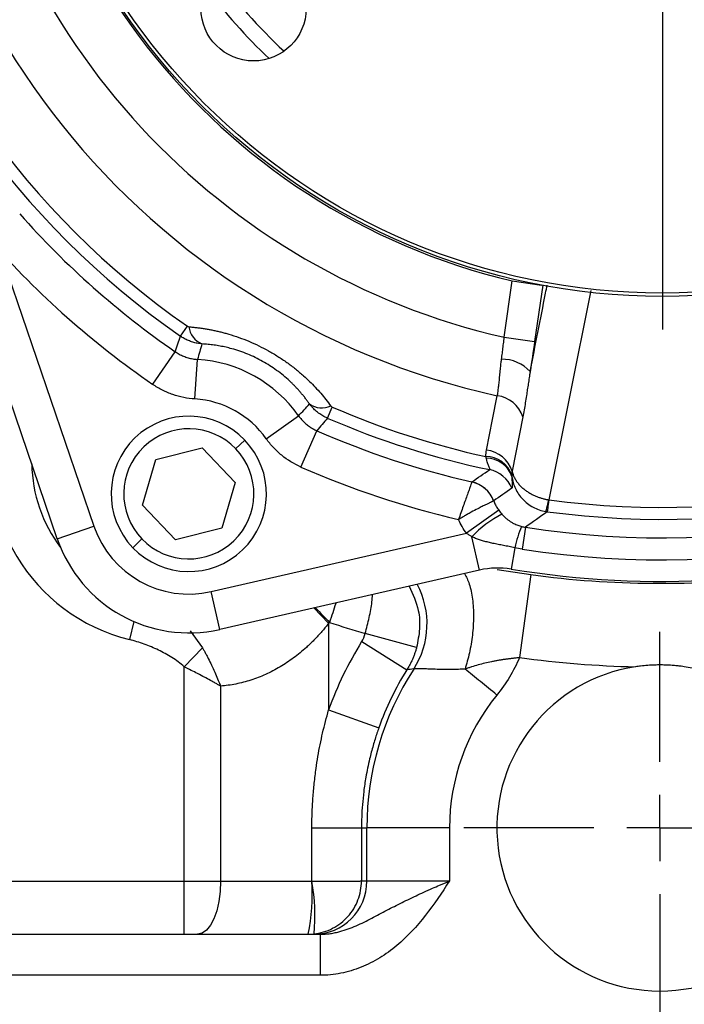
# Model space of a CAD drawing. Header units: inches. Extents: x 0.4 to 16.6, y 0.2 to 10.8.
# Tile 14 of 22: x 11.5 to 12.5, y 4.6 to 6. Entities that reach past the tile are written whole.
import ezdxf

# ---------------------------------------------------------------- set-up
doc = ezdxf.new("R2010")
doc.units = ezdxf.units.IN
doc.header["$MEASUREMENT"] = 0
doc.layers.add('SLD-0', color=7, linetype='Continuous', lineweight=25)

# ---------------------------------------------------------------- blocks, each defined once
blk = doc.blocks.new('SW_CENTERMARKSYMBOL_0')
at = {"layer": 'SLD-0', "color": 0}
for p, q in [((0, 0.1), (0, 0.2962)), ((0, 0), (0, 0.05)), ((-0.1, 0), (-0.2962, 0)), ((0, 0), (-0.05, 0)), ((0, 0), (0, -0.05)), ((0, 0), (0.05, 0)), ((0.1, 0), (0.2962, 0)), ((0, -0.1), (0, -0.2962))]:
    blk.add_line(p, q, dxfattribs=at)
blk = doc.blocks.new('SW_CENTERMARKSYMBOL_1')
at = {"layer": 'SLD-0', "color": 0}
blk.add_line((0, -0.1), (0, -1.0345), dxfattribs=at)

msp = doc.modelspace()

# ---------------------------------------------------------------- linework, layer by layer
at = {"color": 7, "linetype": 'Continuous', "lineweight": 25}
for p, q in [((11.4838, 5.6594), (11.6139, 5.2785)), ((11.5585, 5.2596), (11.4285, 5.6405)), ((12.2337, 5.5638), (12.2459, 5.649)), ((11.7446, 5.5655), (11.755, 5.5805)), ((12.2337, 5.5638), (12.2797, 5.5573)), ((11.7027, 5.4928), (11.7367, 5.5421)), ((11.7665, 5.4707), (11.7703, 5.5305)), ((11.9665, 5.4418), (11.9737, 5.4585)), ((11.8742, 5.4106), (11.9231, 5.4453)), ((12.2618, 5.4438), (12.2456, 5.3618)), ((11.9266, 5.3679), (11.9507, 5.4228)), ((11.828, 5.3955), (11.8417, 5.4086)), ((11.7072, 5.3794), (11.7773, 5.3967)), ((11.7773, 5.3967), (11.8273, 5.3447)), ((11.6872, 5.3101), (11.7072, 5.3794)), ((11.8273, 5.3447), (11.8072, 5.2754)), ((11.7372, 5.2581), (11.6872, 5.3101)), ((12.2254, 5.3027), (12.1768, 5.2678)), ((11.5585, 5.2596), (11.6139, 5.2785)), ((11.8072, 5.2754), (11.7372, 5.2581)), ((11.791, 5.1798), (12.1768, 5.2678)), ((12.2658, 5.277), (12.2607, 5.2441)), ((11.6864, 5.2593), (11.6727, 5.2461)), ((12.1964, 5.2123), (12.1849, 5.2627)), ((12.2497, 5.2461), (12.2444, 5.2138)), ((12.1964, 5.2123), (11.804, 5.1227)), ((12.2737, 5.2054), (12.2568, 5.0801)), ((11.804, 5.1227), (11.791, 5.1798)), ((11.9685, 5.132), (11.9685, 5.001)), ((12.1013, 5.0954), (12.0237, 5.1165)), ((12.0184, 5.1042), (12.0866, 5.0616)), ((11.778, 5.095), (11.7502, 5.0661)), ((11.7502, 4.7423), (11.7502, 5.0661)), ((11.8053, 5.037), (11.8053, 4.7423)), ((11.9685, 5.001), (12.0443, 4.9741)), ((11.9431, 4.8228), (12.0181, 4.8228)), ((11.9431, 4.7423), (11.9431, 4.8228)), ((12.0181, 4.8228), (12.0262, 4.8228)), ((12.0181, 4.8228), (12.0181, 4.7428)), ((12.1511, 4.8228), (12.0262, 4.8228)), ((12.0262, 4.7428), (12.0262, 4.8228)), ((12.1511, 4.8228), (12.1511, 4.7428)), ((11.0853, 4.7423), (11.7502, 4.7423)), ((11.7502, 4.6623), (11.7502, 4.7423)), ((11.7502, 4.7423), (11.8053, 4.7423)), ((11.8053, 4.7423), (11.9431, 4.7423)), ((12.0181, 4.7428), (12.0262, 4.7428)), ((12.0262, 4.7428), (12.1511, 4.7428)), ((10.9752, 4.6623), (11.9555, 4.6623)), ((11.9555, 4.6623), (11.9555, 4.6003)), ((11.9555, 4.6003), (10.9752, 4.6003))]:
    msp.add_line(p, q, dxfattribs=at)
at = {"color": 8, "linetype": 'Continuous', "lineweight": 25}
for p, q in [((12.2459, 5.649), (12.29, 5.6427)), ((12.2919, 5.6424), (12.2797, 5.5573)), ((12.3645, 5.6347), (12.3011, 5.3183)), ((12.2231, 5.2131), (12.2737, 5.2054)), ((11.9463, 5.1552), (11.9685, 5.132)), ((11.6744, 5.1345), (11.6677, 5.1072)), ((11.7595, 5.1205), (11.778, 5.095))]:
    msp.add_line(p, q, dxfattribs=at)
at = {"color": 7, "linetype": 'Continuous', "lineweight": 25, "flags": 128}
for points in [[(12.2071, 5.3936), (12.2162, 5.4395), (12.2233, 5.4756)], [(11.8053, 4.7423), (11.8046, 4.7267), (11.8026, 4.7117), (11.7994, 4.6979), (11.7951, 4.6857), (11.7898, 4.6758), (11.7838, 4.6684), (11.7773, 4.6638), (11.7705, 4.6623)]]:
    msp.add_lwpolyline(points, dxfattribs=at)
at = {"color": 7, "linetype": 'Continuous', "lineweight": 25}
for centre, radius in [((12.4726, 6.6101), 0.9845), ((12.4726, 6.6101), 0.9795), ((11.855, 6.0605), 0.0794)]:
    msp.add_circle(centre, radius, dxfattribs=at)
for centre, radius, start, end in [((12.4726, 6.6101), 1.1616, 306.0968, 257.6072), ((12.4726, 6.6101), 1.0732, 51.2011, 257.1407), ((12.4726, 6.6101), 0.9875, 306.9735, 256.7305), ((12.4726, 6.6101), 1.2732, 156.5768, 235.1272), ((12.4726, 6.6101), 1.255, 156.5768, 235.1272), ((12.4726, 6.6101), 0.8389, 216.2683, 227.0648), ((12.4726, 6.6101), 1.297, 221.5352, 235.4307), ((12.4726, 6.6101), 1.3569, 221.5352, 235.4307), ((11.7896, 5.5839), 0.0326, 187.4575, 247.2971), ((12.4726, 6.6101), 1.4149, 260.7177, 310.9863), ((11.7573, 5.3275), 0.2034, 35.388, 86.316), ((12.2302, 5.4725), 0.0582, 42.806, 90.5728), ((12.4726, 6.6101), 1.3032, 262.438, 301.266), ((12.2174, 5.4291), 0.0468, 18.2995, 82.7042), ((12.4726, 6.6101), 1.3491, 261.1845, 302.5195), ((12.4726, 6.6101), 1.3212, 262.438, 301.266), ((11.7573, 5.3275), 0.1435, 35.388, 86.316), ((11.9584, 5.4898), 0.0326, 234.4069, 294.2465), ((12.4726, 6.6101), 1.255, 246.5768, 257.7377), ((11.7572, 5.3274), 0.1173, 43.8668, 223.8668), ((12.4726, 6.6101), 1.3824, 261.1845, 302.5195), ((11.7346, 5.3762), 0.2772, 166.3272, 256.034), ((12.4726, 6.6101), 1.2732, 246.5768, 258.1727), ((11.7572, 5.3274), 0.0983, 43.8668, 223.8668), ((12.4726, 6.6101), 1.297, 246.2733, 257.1799), ((11.7572, 5.3274), 0.1173, 223.8668, 43.8668), ((11.7572, 5.3274), 0.0983, 223.8668, 43.8668), ((12.2057, 5.3419), 0.0419, 19.9221, 89.5507), ((12.2012, 5.3471), 0.0468, 18.243, 82.7581), ((12.4726, 6.6101), 1.3569, 246.2733, 256.8864), ((12.207, 5.341), 0.0402, 18.4153, 90.669), ((12.2019, 5.3184), 0.0466, 22.0531, 77.9947), ((12.1743, 5.3001), 0.0466, 21.0275, 77.0058), ((12.1743, 5.3), 0.0466, 21.1389, 77.0175), ((12.306, 5.148), 0.1668, 117.0111, 136.5739), ((11.7573, 5.3275), 0.1515, 198.852, 282.852), ((12.4343, 5.2037), 0.1895, 156.8646, 167.0659), ((11.7573, 5.3275), 0.21, 198.852, 282.852), ((12.2242, 5.0904), 0.125, 80.7177, 102.852), ((12.4689, 6.6482), 1.4559, 262.2945, 276.9242), ((11.7346, 5.3762), 0.3382, 313.7698, 314.0736), ((12.4689, 6.6482), 1.5951, 251.7648, 253.7932), ((12.4689, 4.8228), 0.5312, 148.0144, 160.3964), ((12.4689, 6.6482), 1.5824, 262.2945, 268.6653), ((12.4689, 4.8228), 0.4427, 147.166, 180), ((12.4689, 4.8228), 0.4508, 148.0144, 160.3964), ((12.4689, 4.8228), 0.2462, 98.6095, 81.3905), ((12.4689, 4.8228), 0.3178, 140.8241, 180), ((11.6441, 4.7224), 0.2996, 348.4306, 3.8097), ((11.6455, 4.6895), 0.3023, 354.9342, 10.061), ((11.9458, 4.7428), 0.0805, 270.0273, 0.0273)]:
    msp.add_arc(centre, radius, start, end, dxfattribs=at)
at = {"color": 8, "linetype": 'Continuous', "lineweight": 25}
for centre, radius, start, end in [((12.4726, 6.6101), 0.8626, 216.859, 226.4741), ((11.7346, 5.3762), 0.2147, 180.9102, 217.2035), ((11.9904, 5.1313), 0.1267, 327.3031, 28.015)]:
    msp.add_arc(centre, radius, start, end, dxfattribs=at)
for points, knots in [([(12.2729, 5.5121), (12.2807, 5.5515), (12.2892, 5.595), (12.2978, 5.6384), (12.2986, 5.6424)], [0, 0, 0, 0, 0.907758, 1, 1, 1, 1]), ([(12.1739, 5.2071), (12.1764, 5.2021), (12.1817, 5.1914), (12.1863, 5.1688), (12.1879, 5.1425), (12.1861, 5.1147), (12.1817, 5.0876), (12.1769, 5.0708), (12.1745, 5.0627)], [0, 0, 0, 0, 0.158421, 0.335404, 0.512387, 0.68463, 0.848113, 1, 1, 1, 1]), ([(12.0237, 5.1165), (12.0258, 5.1244), (12.0299, 5.1405), (12.034, 5.1612), (12.0345, 5.1717), (12.0346, 5.1754)], [0, 0, 0, 0, 0.3910447, 0.7884399, 1, 1, 1, 1]), ([(12.09, 5.188), (12.0956, 5.176), (12.1051, 5.1559), (12.1068, 5.1232), (12.1032, 5.1048), (12.1013, 5.0954)], [0, 0, 0, 0, 0.417457, 0.703537, 1, 1, 1, 1]), ([(11.9795, 5.1628), (11.9794, 5.1624), (11.9763, 5.1531), (11.973, 5.1429), (11.9698, 5.1332)], [0, 0, 0, 0, 0.040742, 1, 1, 1, 1]), ([(11.9482, 5.1556), (11.9485, 5.1553), (11.9553, 5.1483), (11.9627, 5.1406), (11.9698, 5.1332)], [0, 0, 0, 0, 0.040738, 1, 1, 1, 1])]:
    msp.add_open_spline(points, degree=3, knots=knots, dxfattribs=at)
at = {"color": 7, "linetype": 'Continuous', "lineweight": 25}
for points in [[(11.755, 5.5805), (11.7557, 5.58), (11.7565, 5.5798), (11.7573, 5.5797)], [(11.7367, 5.5421), (11.7393, 5.55), (11.7419, 5.5578), (11.7446, 5.5655)], [(11.7771, 5.5538), (11.7747, 5.5461), (11.7725, 5.5383), (11.7703, 5.5305)], [(12.2797, 5.5573), (12.2775, 5.5418), (12.2752, 5.5268), (12.2729, 5.5121)], [(11.9231, 5.4453), (11.9286, 5.4512), (11.934, 5.4572), (11.9394, 5.4633)], [(11.9718, 5.46), (11.9723, 5.4594), (11.9729, 5.4589), (11.9737, 5.4585)], [(11.9665, 5.4418), (11.9613, 5.4354), (11.956, 5.4291), (11.9507, 5.4228)], [(12.206, 5.3838), (12.2061, 5.3871), (12.2064, 5.3904), (12.2071, 5.3936)], [(12.2065, 5.3812), (12.2063, 5.382), (12.2062, 5.3829), (12.206, 5.3838)], [(12.1848, 5.3455), (12.1937, 5.3516), (12.2027, 5.3577), (12.2116, 5.3639)], [(12.2451, 5.3562), (12.2451, 5.3554), (12.2451, 5.3545), (12.2452, 5.3537)], [(12.1848, 5.3454), (12.1848, 5.3454), (12.1848, 5.3454), (12.1848, 5.3455)], [(12.2451, 5.3359), (12.236, 5.3294), (12.2269, 5.3231), (12.2178, 5.3168)], [(12.2178, 5.3168), (12.2178, 5.3168), (12.2178, 5.3168), (12.2178, 5.3168)], [(12.3011, 5.3183), (12.3011, 5.3183), (12.3011, 5.3183), (12.3011, 5.3183)], [(12.2254, 5.3027), (12.2269, 5.3006), (12.2285, 5.2985), (12.2303, 5.2966)], [(12.2987, 5.3004), (12.2877, 5.2925), (12.2768, 5.2847), (12.2658, 5.277)], [(12.2987, 5.3004), (12.298, 5.3005), (12.2972, 5.3006), (12.2964, 5.3007)], [(12.1768, 5.2678), (12.1721, 5.2743), (12.1681, 5.2813), (12.1647, 5.2886)], [(12.2601, 5.2781), (12.262, 5.2777), (12.2639, 5.2773), (12.2658, 5.277)], [(12.2607, 5.2441), (12.257, 5.2447), (12.2533, 5.2453), (12.2497, 5.2461)], [(12.0184, 5.1042), (12.0208, 5.108), (12.0226, 5.1121), (12.0237, 5.1165)], [(12.2568, 5.0801), (12.248, 5.0597), (12.2366, 5.0409), (12.2225, 5.0236)], [(12.0969, 5.0629), (12.0935, 5.0624), (12.09, 5.062), (12.0866, 5.0616)], [(11.9431, 4.7423), (11.9431, 4.7423), (11.9431, 4.7423), (11.9431, 4.7423)]]:
    msp.add_open_spline(points, degree=3, dxfattribs=at)
for points, knots in [([(11.7573, 5.5797), (11.7593, 5.5795), (11.7634, 5.5792), (11.7695, 5.5785), (11.7756, 5.5777), (11.7817, 5.5768), (11.7877, 5.5758), (11.7937, 5.5746), (11.7997, 5.5733), (11.8057, 5.5719), (11.8117, 5.5703), (11.8207, 5.5677), (11.8329, 5.5638), (11.8481, 5.5579), (11.863, 5.5511), (11.8776, 5.5435), (11.8918, 5.5351), (11.9055, 5.5259), (11.9185, 5.5161), (11.9298, 5.5064), (11.9398, 5.4972), (11.9484, 5.4884), (11.9566, 5.4793), (11.9645, 5.4698), (11.9694, 5.4633), (11.9718, 5.46)], [0, 0, 0, 0, 0.026046, 0.051795, 0.077271, 0.102498, 0.127501, 0.152307, 0.176941, 0.201432, 0.225806, 0.250093, 0.312914, 0.374965, 0.43738, 0.49952, 0.561976, 0.624715, 0.686804, 0.749671, 0.798375, 0.847544, 0.8974, 0.948152, 1, 1, 1, 1]), ([(11.7771, 5.5538), (11.7759, 5.5539), (11.7735, 5.5542), (11.77, 5.5548), (11.7665, 5.5555), (11.7631, 5.5565), (11.7598, 5.5576), (11.7565, 5.5589), (11.7534, 5.5604), (11.7503, 5.5619), (11.7474, 5.5637), (11.7455, 5.5649), (11.7446, 5.5655)], [0, 0, 0, 0, 0.102166, 0.204231, 0.306047, 0.407467, 0.508347, 0.608549, 0.707938, 0.806388, 0.903779, 1, 1, 1, 1]), ([(12.2297, 5.5307), (12.2299, 5.5322), (12.2303, 5.5353), (12.2309, 5.5399), (12.2315, 5.5446), (12.232, 5.5494), (12.2326, 5.5542), (12.2332, 5.559), (12.2336, 5.5622), (12.2337, 5.5638)], [0, 0, 0, 0, 0.140848, 0.282364, 0.424547, 0.567401, 0.710927, 0.855126, 1, 1, 1, 1]), ([(11.9394, 5.4633), (11.9384, 5.4647), (11.9365, 5.4675), (11.9334, 5.4716), (11.9302, 5.4757), (11.9269, 5.4796), (11.9236, 5.4834), (11.9202, 5.4872), (11.9167, 5.4908), (11.9132, 5.4944), (11.9048, 5.5023), (11.8906, 5.514), (11.869, 5.5279), (11.8459, 5.539), (11.8271, 5.5453), (11.8133, 5.5488), (11.8044, 5.5507), (11.7954, 5.5521), (11.7862, 5.5532), (11.7801, 5.5536), (11.7771, 5.5538)], [0, 0, 0, 0, 0.029985, 0.059389, 0.088228, 0.116518, 0.144276, 0.171519, 0.198267, 0.224541, 0.250362, 0.377764, 0.500079, 0.6224, 0.749829, 0.796594, 0.844882, 0.894811, 0.946485, 1, 1, 1, 1]), ([(11.7367, 5.5421), (11.7377, 5.5415), (11.7396, 5.5401), (11.7428, 5.5384), (11.746, 5.5367), (11.7493, 5.5353), (11.7527, 5.534), (11.7562, 5.5329), (11.7597, 5.532), (11.7632, 5.5313), (11.7668, 5.5307), (11.7691, 5.5305), (11.7703, 5.5305)], [0, 0, 0, 0, 0.0991512, 0.198867, 0.2990104, 0.3994408, 0.5000148, 0.6005875, 0.7010144, 0.8011519, 0.9008595, 1, 1, 1, 1]), ([(12.2233, 5.4756), (12.2235, 5.4766), (12.2238, 5.4786), (12.2244, 5.4818), (12.2248, 5.4852), (12.2253, 5.4888), (12.2258, 5.4926), (12.2262, 5.4967), (12.2266, 5.5011), (12.2272, 5.5073), (12.2279, 5.515), (12.2287, 5.5233), (12.2294, 5.5284), (12.2297, 5.5307)], [0, 0, 0, 0, 0.0648573, 0.1318093, 0.2008689, 0.2720479, 0.3453563, 0.4208033, 0.4983966, 0.5869288, 0.7491795, 0.8903657, 1, 1, 1, 1]), ([(12.2729, 5.5121), (12.2729, 5.512), (12.2729, 5.5119), (12.2729, 5.5117), (12.2728, 5.5114), (12.2727, 5.5107), (12.2724, 5.5093), (12.272, 5.5066), (12.2711, 5.5011), (12.27, 5.4935), (12.2686, 5.4846), (12.2672, 5.475), (12.2656, 5.4647), (12.2638, 5.454), (12.2625, 5.4472), (12.2618, 5.4438)], [0, 0, 0, 0, 0.001946, 0.003905, 0.007822, 0.015656, 0.031322, 0.062649, 0.125282, 0.250477, 0.374182, 0.50057, 0.665947, 0.832286, 1, 1, 1, 1]), ([(11.7665, 5.4707), (11.755, 5.4714), (11.7439, 5.4736), (11.7278, 5.4792), (11.7225, 5.4815), (11.7123, 5.4866), (11.7074, 5.4895), (11.7027, 5.4928)], [0, 0, 0, 0, 0.5, 0.5, 0.75, 0.75, 1, 1, 1, 1]), ([(11.9665, 5.4418), (11.9653, 5.4423), (11.963, 5.4434), (11.9597, 5.4452), (11.9565, 5.4472), (11.9533, 5.4494), (11.9502, 5.4518), (11.9473, 5.4544), (11.9445, 5.4572), (11.9418, 5.4601), (11.9402, 5.4622), (11.9394, 5.4633)], [0, 0, 0, 0, 0.106987, 0.215403, 0.325094, 0.435893, 0.547623, 0.660095, 0.773116, 0.886486, 1, 1, 1, 1]), ([(11.9231, 5.4453), (11.9238, 5.4443), (11.9252, 5.4424), (11.9275, 5.4396), (11.93, 5.437), (11.9326, 5.4345), (11.9353, 5.4321), (11.9382, 5.4299), (11.9412, 5.4278), (11.9443, 5.426), (11.9474, 5.4242), (11.9496, 5.4233), (11.9507, 5.4228)], [0, 0, 0, 0, 0.0991405, 0.1988481, 0.2989856, 0.3994125, 0.4999852, 0.6005592, 0.7009896, 0.801133, 0.9008488, 1, 1, 1, 1]), ([(11.9266, 5.3679), (11.9161, 5.3725), (11.9064, 5.3784), (11.8932, 5.3892), (11.889, 5.3931), (11.8812, 5.4015), (11.8776, 5.4059), (11.8742, 5.4106)], [0, 0, 0, 0, 0.5, 0.5, 0.75, 0.75, 1, 1, 1, 1]), ([(12.2116, 5.3639), (12.2117, 5.364), (12.2119, 5.3641), (12.2119, 5.3644), (12.2119, 5.3648), (12.2118, 5.3656), (12.2114, 5.3669), (12.2104, 5.3696), (12.209, 5.3732), (12.2077, 5.3771), (12.207, 5.3794), (12.2067, 5.3807), (12.2065, 5.3812)], [0, 0, 0, 0, 0.061487, 0.123424, 0.185952, 0.249209, 0.369664, 0.499911, 0.749496, 0.87447, 0.948491, 1, 1, 1, 1]), ([(12.2456, 5.3618), (12.2455, 5.3609), (12.2452, 5.359), (12.2451, 5.3571), (12.2451, 5.3562)], [0, 0, 0, 0, 0.483587, 1, 1, 1, 1]), ([(12.2452, 5.3537), (12.2452, 5.3529), (12.2452, 5.3514), (12.2453, 5.3493), (12.2454, 5.3474), (12.2456, 5.3456), (12.2457, 5.3439), (12.2458, 5.3423), (12.2459, 5.3406), (12.2459, 5.3389), (12.2458, 5.3374), (12.2456, 5.3364), (12.2453, 5.336), (12.2451, 5.3359)], [0, 0, 0, 0, 0.068662, 0.138147, 0.208517, 0.279838, 0.352181, 0.425617, 0.50022, 0.624867, 0.749457, 0.874372, 1, 1, 1, 1]), ([(12.2452, 5.3537), (12.246, 5.3474), (12.2479, 5.3413), (12.2535, 5.3296), (12.2571, 5.3242), (12.2662, 5.3146), (12.2715, 5.3105), (12.2833, 5.3041), (12.2897, 5.3019), (12.2964, 5.3007)], [0, 0, 0, 0, 0.25, 0.25, 0.5, 0.5, 0.75, 0.75, 1, 1, 1, 1]), ([(12.2456, 5.3618), (12.2458, 5.361), (12.2462, 5.3593), (12.247, 5.3568), (12.2479, 5.3544), (12.249, 5.352), (12.2503, 5.3496), (12.2517, 5.3473), (12.2533, 5.345), (12.2551, 5.3428), (12.2569, 5.3407), (12.2589, 5.3387), (12.2609, 5.3367), (12.2631, 5.3349), (12.2653, 5.3332), (12.2675, 5.3315), (12.2699, 5.33), (12.2722, 5.3286), (12.2746, 5.3273), (12.2769, 5.326), (12.2793, 5.3249), (12.2816, 5.3239), (12.284, 5.3229), (12.2863, 5.3221), (12.2885, 5.3213), (12.2907, 5.3207), (12.2929, 5.3201), (12.295, 5.3195), (12.2971, 5.3191), (12.2991, 5.3187), (12.3004, 5.3184), (12.3011, 5.3183)], [0, 0, 0, 0, 0.041257, 0.08254, 0.123773, 0.164883, 0.205796, 0.246442, 0.286751, 0.326657, 0.366097, 0.405012, 0.443348, 0.481054, 0.518086, 0.554404, 0.589971, 0.624759, 0.658741, 0.691896, 0.724209, 0.755667, 0.786262, 0.815989, 0.844847, 0.872837, 0.899964, 0.926234, 0.951656, 0.976241, 1, 1, 1, 1]), ([(12.1848, 5.3454), (12.1847, 5.3451), (12.1844, 5.3445), (12.1837, 5.3425), (12.1833, 5.3411), (12.1821, 5.3378), (12.1814, 5.3359), (12.1799, 5.3314), (12.179, 5.329), (12.1771, 5.3237), (12.1761, 5.3209), (12.174, 5.3149), (12.1729, 5.3118), (12.1695, 5.3022), (12.1671, 5.2954), (12.1647, 5.2886)], [0, 0, 0, 0, 0.125, 0.125, 0.25, 0.25, 0.375, 0.375, 0.5, 0.5, 0.625, 0.625, 0.75, 0.75, 1, 1, 1, 1]), ([(12.2178, 5.3168), (12.2177, 5.3167), (12.2175, 5.3167), (12.217, 5.3164), (12.2164, 5.3161), (12.2155, 5.3157), (12.2144, 5.3152), (12.2131, 5.3146), (12.2116, 5.3138), (12.2099, 5.313), (12.2079, 5.312), (12.2057, 5.311), (12.2033, 5.3098), (12.1995, 5.3079), (12.1933, 5.3047), (12.1855, 5.3005), (12.1782, 5.2964), (12.1729, 5.2934), (12.1685, 5.2908), (12.1659, 5.2893), (12.1647, 5.2886)], [0, 0, 0, 0, 0.036583, 0.074225, 0.112906, 0.152599, 0.193266, 0.234862, 0.277329, 0.320605, 0.364614, 0.409275, 0.454497, 0.500183, 0.606181, 0.749532, 0.830472, 0.898792, 0.955074, 1, 1, 1, 1]), ([(12.2178, 5.3168), (12.2182, 5.3158), (12.219, 5.3138), (12.2204, 5.3109), (12.2219, 5.3081), (12.2235, 5.3053), (12.2248, 5.3036), (12.2254, 5.3027)], [0, 0, 0, 0, 0.201286, 0.402196, 0.60246, 0.801814, 1, 1, 1, 1]), ([(12.2964, 5.3007), (12.2968, 5.3011), (12.2974, 5.3028), (12.299, 5.3089), (12.3, 5.3132), (12.3011, 5.3183)], [0, 0, 0, 0, 0.5, 0.5, 1, 1, 1, 1]), ([(12.3011, 5.3183), (12.3004, 5.313), (12.2998, 5.3087), (12.299, 5.3026), (12.2988, 5.3008), (12.2987, 5.3004)], [0, 0, 0, 0, 0.5, 0.5, 1, 1, 1, 1]), ([(12.2303, 5.2966), (12.2309, 5.2959), (12.2322, 5.2945), (12.2344, 5.2924), (12.237, 5.2901), (12.2401, 5.2876), (12.2438, 5.2851), (12.2476, 5.2829), (12.2512, 5.2812), (12.2543, 5.2799), (12.2572, 5.2789), (12.2591, 5.2784), (12.2601, 5.2781)], [0, 0, 0, 0, 0.076223, 0.159721, 0.250477, 0.374817, 0.499529, 0.638847, 0.750196, 0.838254, 0.921321, 1, 1, 1, 1]), ([(12.1849, 5.2627), (12.1835, 5.2635), (12.1807, 5.265), (12.178, 5.2669), (12.1768, 5.2678)], [0, 0, 0, 0, 0.512962, 1, 1, 1, 1]), ([(12.2497, 5.2461), (12.2468, 5.2467), (12.2411, 5.2478), (12.2328, 5.2494), (12.2247, 5.251), (12.2169, 5.2526), (12.2096, 5.2542), (12.2027, 5.256), (12.1964, 5.2579), (12.1904, 5.26), (12.1867, 5.2618), (12.1849, 5.2627)], [0, 0, 0, 0, 0.130349, 0.256718, 0.379795, 0.500262, 0.611752, 0.716942, 0.816326, 0.910462, 1, 1, 1, 1]), ([(11.9685, 5.132), (11.967, 5.1301), (11.964, 5.1263), (11.9594, 5.1207), (11.9546, 5.1154), (11.9498, 5.1102), (11.9449, 5.1051), (11.9399, 5.1003), (11.9303, 5.0914), (11.9157, 5.0794), (11.8985, 5.0679), (11.8843, 5.06), (11.8733, 5.0546), (11.8622, 5.05), (11.851, 5.046), (11.8396, 5.0427), (11.8282, 5.0401), (11.8167, 5.0381), (11.8091, 5.0374), (11.8053, 5.037)], [0, 0, 0, 0, 0.036451, 0.072567, 0.108369, 0.143877, 0.179115, 0.214105, 0.248871, 0.375301, 0.498675, 0.56173, 0.624261, 0.686473, 0.748572, 0.810768, 0.873269, 0.93628, 1, 1, 1, 1]), ([(11.7502, 5.0661), (11.7446, 5.0715), (11.7383, 5.0761), (11.7251, 5.0844), (11.7183, 5.0881), (11.7043, 5.0948), (11.6972, 5.0978), (11.6826, 5.103), (11.6752, 5.1053), (11.6677, 5.1072)], [0, 0, 0, 0, 0.25, 0.25, 0.5, 0.5, 0.75, 0.75, 1, 1, 1, 1]), ([(11.778, 5.095), (11.7787, 5.0937), (11.7803, 5.0908), (11.7828, 5.0862), (11.7862, 5.0796), (11.7895, 5.073), (11.7935, 5.0644), (11.7974, 5.0559), (11.8016, 5.046), (11.8041, 5.0399), (11.8053, 5.037)], [0, 0, 0, 0, 0.071656, 0.154902, 0.249606, 0.421309, 0.499166, 0.687921, 0.854733, 1, 1, 1, 1]), ([(12.1013, 5.0954), (12.1009, 5.0938), (12.1, 5.0907), (12.0984, 5.0859), (12.0966, 5.0811), (12.0945, 5.0762), (12.0921, 5.0713), (12.0895, 5.0664), (12.0876, 5.0632), (12.0866, 5.0616)], [0, 0, 0, 0, 0.130322, 0.265419, 0.404955, 0.548571, 0.695886, 0.846502, 1, 1, 1, 1]), ([(12.2568, 5.0801), (12.2549, 5.0799), (12.2512, 5.0795), (12.2457, 5.0788), (12.2403, 5.0781), (12.235, 5.0774), (12.2297, 5.0766), (12.2246, 5.0758), (12.2196, 5.0749), (12.2128, 5.0735), (12.2043, 5.0717), (12.1943, 5.069), (12.186, 5.0666), (12.1795, 5.0644), (12.1762, 5.0633), (12.1745, 5.0627)], [0, 0, 0, 0, 0.064899, 0.129217, 0.192866, 0.255771, 0.317864, 0.379092, 0.439413, 0.498798, 0.624814, 0.74919, 0.874565, 0.935802, 1, 1, 1, 1]), ([(11.8053, 5.037), (11.8041, 5.0377), (11.8014, 5.0392), (11.797, 5.0417), (11.7908, 5.0451), (11.7846, 5.0485), (11.7765, 5.0528), (11.7684, 5.057), (11.7589, 5.0618), (11.753, 5.0648), (11.7502, 5.0661)], [0, 0, 0, 0, 0.071366, 0.154879, 0.25054, 0.420447, 0.500911, 0.689791, 0.856152, 1, 1, 1, 1]), ([(12.1745, 5.0627), (12.1728, 5.0626), (12.1694, 5.0625), (12.1644, 5.0623), (12.1594, 5.0622), (12.1545, 5.0621), (12.1498, 5.062), (12.1421, 5.0621), (12.132, 5.0623), (12.1207, 5.0627), (12.1113, 5.0631), (12.1052, 5.0633), (12.1015, 5.0634), (12.0994, 5.0633), (12.0978, 5.0631), (12.0972, 5.063), (12.0969, 5.0629)], [0, 0, 0, 0, 0.040999, 0.082219, 0.123683, 0.165415, 0.207437, 0.249774, 0.372617, 0.500119, 0.622647, 0.75036, 0.811718, 0.873742, 0.936485, 1, 1, 1, 1]), ([(12.2225, 5.0236), (12.2142, 5.0304), (12.2058, 5.0372), (12.1896, 5.0504), (12.1818, 5.0568), (12.1745, 5.0627)], [0, 0, 0, 0, 0.5, 0.5, 1, 1, 1, 1]), ([(12.5058, 5.0662), (12.5042, 5.0665), (12.5006, 5.067), (12.4944, 5.0677), (12.4863, 5.0685), (12.4776, 5.0689), (12.4689, 5.069), (12.4602, 5.0689), (12.4505, 5.0684), (12.4408, 5.0675), (12.4346, 5.0666), (12.4321, 5.0662)], [0, 0, 0, 0, 0.065282, 0.148853, 0.250714, 0.396283, 0.500004, 0.603718, 0.749295, 0.895221, 1, 1, 1, 1]), ([(11.9431, 4.8228), (11.9431, 4.8266), (11.9432, 4.8341), (11.9435, 4.8454), (11.944, 4.8567), (11.9447, 4.868), (11.9456, 4.8792), (11.9467, 4.8904), (11.948, 4.9016), (11.9497, 4.9151), (11.9522, 4.9308), (11.9555, 4.9486), (11.9593, 4.9662), (11.9636, 4.9837), (11.9669, 4.9953), (11.9685, 5.001)], [0, 0, 0, 0, 0.062647, 0.125214, 0.187718, 0.25018, 0.312619, 0.375055, 0.437508, 0.499995, 0.600548, 0.700741, 0.800659, 0.900384, 1, 1, 1, 1]), ([(12.0443, 4.9741), (12.0433, 4.9713), (12.0413, 4.9656), (12.0385, 4.9568), (12.0356, 4.9472), (12.0329, 4.9372), (12.0289, 4.9213), (12.0248, 4.9017), (12.0214, 4.8786), (12.0194, 4.8586), (12.0183, 4.8401), (12.0182, 4.8284), (12.0181, 4.8228)], [0, 0, 0, 0, 0.056284, 0.116866, 0.181748, 0.250928, 0.317609, 0.499999, 0.641167, 0.771557, 0.891168, 1, 1, 1, 1]), ([(11.9431, 4.7423), (11.9444, 4.7423), (11.9471, 4.7423), (11.951, 4.7423), (11.955, 4.7423), (11.9589, 4.7423), (11.9629, 4.7423), (11.9668, 4.7424), (11.9706, 4.7424), (11.9744, 4.7424), (11.9781, 4.7424), (11.9818, 4.7424), (11.9854, 4.7424), (11.9888, 4.7424), (11.9921, 4.7425), (11.9954, 4.7425), (11.9986, 4.7425), (12.0018, 4.7425), (12.0051, 4.7426), (12.0082, 4.7426), (12.0111, 4.7426), (12.0138, 4.7427), (12.0159, 4.7427), (12.0175, 4.7428), (12.0179, 4.7428), (12.0181, 4.7428)], [0, 0, 0, 0, 0.033618, 0.067559, 0.101823, 0.13641, 0.17132, 0.206553, 0.242109, 0.277987, 0.314189, 0.350714, 0.387562, 0.424733, 0.462227, 0.500044, 0.539736, 0.583394, 0.631017, 0.682604, 0.738157, 0.797673, 0.861152, 0.928595, 1, 1, 1, 1]), ([(11.9466, 4.6628), (11.9563, 4.6639), (11.9658, 4.6668), (11.9832, 4.6758), (11.9911, 4.6818), (12.0041, 4.6964), (12.0093, 4.7049), (12.0163, 4.7232), (12.0181, 4.733), (12.0181, 4.7428)], [0, 0, 0, 0, 0.25, 0.25, 0.5, 0.5, 0.75, 0.75, 1, 1, 1, 1]), ([(11.9555, 4.6623), (11.9568, 4.6623), (11.9595, 4.6624), (11.9634, 4.6626), (11.9673, 4.6629), (11.9711, 4.6634), (11.9748, 4.664), (11.9785, 4.6648), (11.9853, 4.6663), (11.9951, 4.6691), (12.0073, 4.6738), (12.0192, 4.6792), (12.0345, 4.6869), (12.0534, 4.697), (12.0724, 4.7069), (12.0882, 4.7147), (12.1001, 4.7204), (12.1126, 4.7261), (12.1245, 4.7314), (12.1375, 4.737), (12.1461, 4.7407), (12.1511, 4.7428)], [0, 0, 0, 0, 0.018235, 0.036319, 0.054257, 0.072049, 0.089699, 0.107209, 0.124583, 0.187141, 0.249401, 0.31122, 0.374257, 0.499286, 0.624275, 0.684486, 0.749468, 0.808392, 0.874687, 0.926851, 1, 1, 1, 1]), ([(12.1511, 4.7428), (12.1394, 4.7252), (12.1276, 4.7076), (12.1016, 4.6742), (12.0875, 4.6587), (12.0633, 4.6385), (12.0546, 4.6322), (12.0366, 4.6212), (12.0272, 4.6164), (12.0125, 4.6105), (12.0074, 4.6088), (11.9973, 4.6057), (11.9921, 4.6045), (11.9766, 4.6014), (11.9662, 4.6003), (11.9555, 4.6003)], [0, 0, 0, 0, 0.25, 0.25, 0.5, 0.5, 0.625, 0.625, 0.75, 0.75, 0.8125, 0.8125, 0.875, 0.875, 1, 1, 1, 1])]:
    msp.add_open_spline(points, degree=3, knots=knots, dxfattribs=at)

# ---------------------------------------------------------------- block references
at = {"layer": 'SLD-0', "color": 7}
for name, p in [('SW_CENTERMARKSYMBOL_1', (12.4726, 6.6101)), ('SW_CENTERMARKSYMBOL_0', (12.4689, 4.8228))]:
    msp.add_blockref(name, p, dxfattribs=at)

doc.saveas('drawing.dxf')
